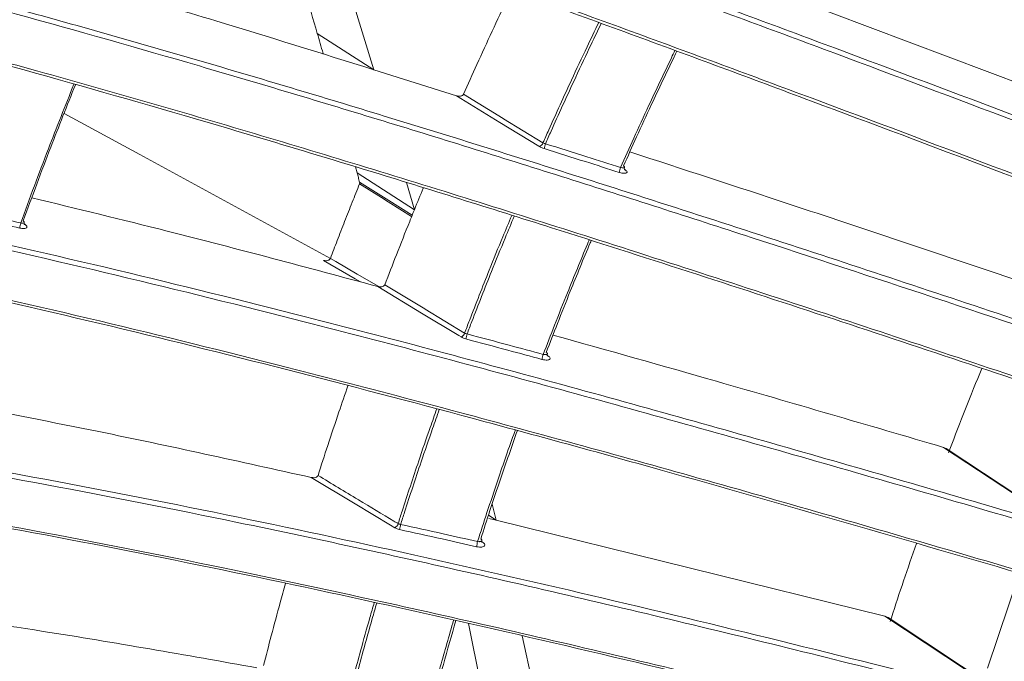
# Model space of a CAD drawing. Header units: millimetres. Extents: x 0 to 1118, y 0 to 864.
# Tile 219 of 256: x 236 to 248, y 644 to 652. Entities that reach past the tile are written whole.
import ezdxf

# ---------------------------------------------------------------- set-up
doc = ezdxf.new("R2010")
doc.units = ezdxf.units.MM

msp = doc.modelspace()

# ---------------------------------------------------------------- linework, layer by layer
at = {"color": 7, "linetype": 'Continuous', "lineweight": 15}
for p, q in [((240.1578, 651.7693), (239.6101, 653.5719)), ((249.1816, 651.2599), (244.4879, 653.0275)), ((241.1988, 651.4406), (240.1578, 651.7693)), ((239.9259, 650.5468), (239.9473, 650.4704)), ((240.6703, 650.0059), (240.5725, 650.3474)), ((247.3377, 647.0123), (247.3712, 646.9963)), ((241.6997, 646.0952), (241.6491, 646.2967)), ((241.6997, 646.0952), (241.609, 646.1165)), ((246.5998, 644.8867), (241.6997, 646.0952)), ((248.2968, 645.4269), (247.8932, 644.2326)), ((241.3506, 644.7936), (241.5043, 644.0388)), ((242.262, 643.5523), (242.0295, 644.6378))]:
    msp.add_line(p, q, dxfattribs=at)
at = {"color": 9, "linetype": 'Continuous', "lineweight": 0}
for p, q in [((239.4461, 652.2266), (240.1578, 651.7693)), ((243.3172, 650.5147), (243.3226, 650.5112)), ((239.9473, 650.4704), (240.6703, 650.0059)), ((235.7518, 649.828), (235.7604, 649.8224)), ((235.7604, 649.8224), (235.7575, 649.8222)), ((242.3435, 648.1726), (242.3527, 648.1666)), ((242.3527, 648.1666), (242.3465, 648.1665)), ((248.7496, 646.0823), (247.3377, 647.0123)), ((241.603, 646.1573), (241.6997, 646.0952)), ((241.5176, 645.8274), (241.5298, 645.8193)), ((248.012, 643.9538), (246.5998, 644.8867))]:
    msp.add_line(p, q, dxfattribs=at)
at = {"color": 9, "linetype": 'Continuous', "lineweight": 0, "flags": 128}
for points in [[(242.2449, 650.8023), (242.2371, 650.8071), (241.7483, 651.1053), (241.1988, 651.4406)], [(241.289, 651.4591), (241.7899, 651.1535), (241.7941, 651.1509), (242.2908, 650.8479)], [(240.6351, 649.9189), (240.3394, 650.1047), (240.2535, 650.1587), (239.9793, 650.3309)], [(239.9802, 650.3518), (240.0471, 650.3098), (240.3147, 650.1417), (240.642, 649.936)], [(239.9912, 649.0955), (239.9255, 649.1338), (239.5257, 649.3669)], [(239.6114, 649.3925), (239.6791, 649.3531), (239.9498, 649.1952), (240.2212, 649.037)], [(241.2586, 648.403), (241.2293, 648.4207), (240.7603, 648.7045), (240.2086, 649.0383)], [(240.2972, 649.0601), (240.8001, 648.7558), (240.8048, 648.753), (241.3031, 648.4515)], [(240.4226, 646.0011), (240.369, 646.0332), (239.9226, 646.3011), (239.3685, 646.6335)], [(241.5298, 645.8193), (241.5229, 645.8187), (241.5205, 645.8189)]]:
    msp.add_lwpolyline(points, dxfattribs=at)
at = {"color": 7, "linetype": 'Continuous', "lineweight": 15, "flags": 128}
for points in [[(236.2554, 651.2193), (237.2079, 650.7008), (239.6114, 649.3925)], [(248.7642, 646.0795), (248.3023, 646.3837), (247.3715, 646.9969)], [(248.029, 643.9515), (247.5664, 644.257), (246.6391, 644.8696)]]:
    msp.add_lwpolyline(points, dxfattribs=at)
at = {"color": 9, "linetype": 'Continuous', "lineweight": 0}
for centre, radius, start, end in [((242.2256, 650.8676), 0.0681, 286.51825, 343.2308), ((242.664, 650.7109), 0.3645, 159.78398, 169.77409), ((243.6745, 650.3894), 0.432, 160.00702, 168.42835), ((235.8826, 649.7796), 0.1839, 161.32261, 181.65715), ((241.2337, 648.4705), 0.072, 290.20657, 344.67615), ((241.7849, 648.3014), 0.4717, 162.79453, 170.66274), ((242.8607, 648.0099), 0.5928, 163.01528, 169.27118), ((240.3924, 646.0702), 0.0754, 293.59165, 346.2468), ((241.1297, 645.8822), 0.6527, 165.8191, 171.59298), ((242.3309, 645.6103), 0.891, 165.97811, 170.20492)]:
    msp.add_arc(centre, radius, start, end, dxfattribs=at)
at = {"color": 7, "linetype": 'Continuous', "lineweight": 15}
for points, knots in [([(251.2954, 651.7766), (249.8035, 652.4137), (247.5648, 653.3697), (244.5792, 654.6272), (242.267, 655.589), (239.8868, 656.562), (237.4321, 657.5408), (234.9912, 658.4821), (232.9925, 659.2165), (231.4487, 659.7548), (230.3186, 660.1318), (229.2283, 660.4747), (228.353, 660.7308), (227.8615, 660.8614), (227.6932, 660.9061)], [0, 0, 0, 0, 0.1818746, 0.2729296, 0.3639776, 0.4640034, 0.5640039, 0.6659037, 0.7677246, 0.8184448, 0.8691548, 0.9210695, 0.9729699, 1, 1, 1, 1]), ([(227.755, 660.9287), (227.9185, 660.8851), (228.5061, 660.7283), (229.6081, 660.4005), (231.0856, 659.9208), (232.8794, 659.2988), (234.9944, 658.5223), (237.4233, 657.5866), (239.8854, 656.604), (242.5281, 655.523), (245.3434, 654.3489), (248.3282, 653.0852), (250.3181, 652.2358), (251.3131, 651.811)], [0, 0, 0, 0, 0.0262858, 0.0945042, 0.1629834, 0.2313369, 0.3320312, 0.433073, 0.5343741, 0.6354227, 0.7569104, 0.878455, 1, 1, 1, 1]), ([(226.0007, 658.168), (226.2907, 658.1267), (226.8706, 658.0441), (227.8417, 657.8588), (228.8766, 657.6321), (230.1747, 657.3143), (231.7417, 656.8894), (233.5784, 656.3458), (235.8055, 655.6437), (238.4237, 654.7678), (241.1803, 653.7977), (243.7, 652.8836), (246.7417, 651.7581), (249.0216, 650.8942), (250.5427, 650.3178)], [0, 0, 0, 0, 0.0462822, 0.0925733, 0.1403265, 0.1880907, 0.2624662, 0.3370374, 0.4115325, 0.5282938, 0.6451162, 0.7337278, 0.8223467, 1, 1, 1, 1]), ([(250.5221, 650.2601), (249.0046, 650.8349), (246.7271, 651.6975), (243.6867, 652.8225), (241.2035, 653.7233), (238.5235, 654.6672), (235.9576, 655.5286), (233.7183, 656.2387), (231.8097, 656.8064), (230.2085, 657.2419), (228.9113, 657.5603), (227.8864, 657.7863), (226.9043, 657.9754), (226.3076, 658.0608), (226.0094, 658.1034)], [0, 0, 0, 0, 0.1774255, 0.266286, 0.3551386, 0.4675419, 0.5798941, 0.6572823, 0.7347521, 0.8120034, 0.8583397, 0.9046662, 0.9523382, 1, 1, 1, 1]), ([(250.2315, 649.6549), (248.7135, 650.2308), (246.4352, 651.095), (243.3933, 652.2207), (240.9179, 653.1184), (238.2549, 654.0556), (235.7127, 654.9082), (233.4945, 655.6112), (231.6037, 656.1735), (229.9912, 656.6125), (228.6567, 656.94), (227.5717, 657.1776), (226.535, 657.3734), (225.9107, 657.4575), (225.5985, 657.4995)], [0, 0, 0, 0, 0.1761708, 0.2644158, 0.3526531, 0.4632126, 0.5737228, 0.6498068, 0.7259698, 0.8019248, 0.850655, 0.8993731, 0.9496927, 1, 1, 1, 1]), ([(225.6601, 657.5239), (225.9599, 657.4834), (226.5596, 657.4023), (227.5745, 657.2118), (228.6619, 656.9747), (229.9938, 656.6478), (231.5685, 656.2196), (233.3836, 655.6816), (235.5832, 654.9878), (238.1685, 654.1231), (240.8992, 653.1625), (243.4056, 652.2536), (246.4461, 651.1285), (248.7252, 650.2643), (250.2458, 649.6877)], [0, 0, 0, 0, 0.0484266, 0.0968638, 0.1470313, 0.1972123, 0.2704065, 0.3437877, 0.4170952, 0.5318977, 0.6467587, 0.734953, 0.8231548, 1, 1, 1, 1]), ([(224.2349, 654.6069), (224.58, 654.6038), (225.2701, 654.5975), (226.5108, 654.4879), (227.9059, 654.299), (229.4479, 654.0265), (231.2486, 653.6516), (233.3085, 653.1626), (235.6175, 652.5543), (237.9494, 651.8918), (240.5395, 651.1154), (243.3817, 650.2238), (246.4716, 649.2179), (248.5281, 648.5303), (249.5563, 648.1865)], [0, 0, 0, 0, 0.0557008, 0.1114186, 0.1748498, 0.238502, 0.3020471, 0.3894397, 0.4770919, 0.5649208, 0.652555, 0.7683248, 0.8841654, 1, 1, 1, 1]), ([(249.5367, 648.1267), (247.9966, 648.6408), (245.6849, 649.4124), (242.5949, 650.4051), (240.2752, 651.1283), (237.9588, 651.8222), (235.639, 652.4809), (233.326, 653.0922), (231.3954, 653.5519), (229.8611, 653.8767), (228.6943, 654.0984), (227.5586, 654.2819), (226.4167, 654.4367), (225.2866, 654.5077), (224.5999, 654.5915), (224.2535, 654.5416), (224.2535, 654.5416)], [0, 0, 0, 0, 0.173718, 0.2607683, 0.3478104, 0.4347272, 0.5216256, 0.6100188, 0.6983601, 0.7454708, 0.7925733, 0.840696, 0.8888065, 0.9440273, 0.9999994, 1, 1, 1, 1]), ([(249.2807, 647.5208), (248.1352, 647.9042), (245.8443, 648.6709), (242.7759, 649.6643), (240.082, 650.505), (237.7667, 651.1985), (235.6275, 651.8056), (233.6711, 652.327), (231.8884, 652.7683), (230.1275, 653.1629), (228.5678, 653.4651), (227.2268, 653.6799), (226.0835, 653.8222), (224.9979, 653.9124), (224.354, 653.9172), (224.0321, 653.9196)], [0, 0, 0, 0, 0.1293997, 0.2587754, 0.3457921, 0.4328353, 0.5197995, 0.5878491, 0.6558828, 0.7254052, 0.794892, 0.8451933, 0.8954802, 0.9477464, 1, 1, 1, 1]), ([(224.0816, 653.9455), (224.0816, 653.9455), (224.3564, 653.8926), (225.0199, 653.9625), (226.0619, 653.8472), (227.2181, 653.7146), (228.5723, 653.4955), (230.1182, 653.1972), (231.8599, 652.808), (233.6523, 652.3654), (234.9012, 652.0326), (235.6594, 651.8244), (236.2736, 651.6546), (237.7992, 651.2217), (240.1591, 650.5172), (243.1002, 649.5948), (246.1466, 648.6042), (248.243, 647.9026), (249.2917, 647.5516)], [0, 0, 0, 0, 0.00000048, 0.05009952, 0.10020908, 0.15246946, 0.20474694, 0.27258211, 0.34044995, 0.41008752, 0.47974273, 0.483068, 0.49636942, 0.54958391, 0.65604527, 0.76281936, 0.88135309, 1, 1, 1, 1]), ([(238.9814, 653.7926), (239.032, 653.6243), (239.189, 653.102), (239.3423, 652.5802), (239.4461, 652.2266)], [0, 0, 0, 0, 0.322448, 1, 1, 1, 1]), ([(240.1578, 651.7693), (239.494, 651.9765), (238.4038, 652.3168), (237.3158, 652.6383), (236.8903, 652.7641)], [0, 0, 0, 0, 0.6089915, 1, 1, 1, 1]), ([(241.289, 651.4591), (241.3451, 651.5846), (241.4635, 651.8493), (241.6494, 652.2527), (241.7942, 652.5616), (241.8757, 652.7313), (241.8906, 652.7623)], [0, 0, 0, 0, 0.2883699, 0.6084031, 0.9284373, 1, 1, 1, 1]), ([(239.4461, 652.2266), (239.4707, 652.1423), (239.4961, 652.0553), (239.5213, 651.9684), (239.5221, 651.9656)], [0, 0, 0, 0, 0.9687266, 1, 1, 1, 1]), ([(243.9771, 652.002), (243.9659, 651.9789), (243.8569, 651.754), (243.6866, 651.394), (243.4749, 650.9353), (243.3597, 650.6787), (243.3052, 650.5571)], [0, 0, 0, 0, 0.0481198, 0.4681959, 0.7480481, 1, 1, 1, 1]), ([(236.3979, 651.5801), (236.293, 651.3176), (236.0645, 650.7462), (235.8538, 650.174), (235.7399, 649.8647)], [0, 0, 0, 0, 0.4594846, 1, 1, 1, 1]), ([(241.1988, 651.4406), (241.2123, 651.4375), (241.2332, 651.4327), (241.2601, 651.4366), (241.2759, 651.4436), (241.285, 651.4516), (241.2879, 651.4571), (241.289, 651.4591)], [0, 0, 0, 0, 0.410799, 0.6353124, 0.8043582, 0.9280963, 1, 1, 1, 1]), ([(223.7505, 651.0588), (224.2521, 651.0796), (225.183, 651.1182), (226.7401, 651.0341), (228.2909, 650.8825), (230.1132, 650.6329), (232.2024, 650.2733), (234.5494, 649.7953), (236.9191, 649.253), (239.5493, 648.601), (242.4331, 647.8367), (245.5653, 646.96), (247.6478, 646.3522), (248.689, 646.0483)], [0, 0, 0, 0, 0.0766774, 0.1422921, 0.2081457, 0.2738806, 0.3648081, 0.456029, 0.5474476, 0.6386451, 0.7590452, 0.8795282, 1, 1, 1, 1]), ([(248.6708, 645.9866), (247.6301, 646.2903), (245.5486, 646.8975), (242.418, 647.7736), (239.5365, 648.5373), (236.9091, 649.1888), (234.5428, 649.7304), (232.1992, 650.208), (230.1138, 650.5671), (228.2956, 650.8164), (226.7493, 650.9679), (225.1971, 651.0521), (224.2693, 651.0139), (223.7695, 650.9933)], [0, 0, 0, 0, 0.1205917, 0.24119458, 0.36171464, 0.45292387, 0.54435426, 0.63558672, 0.72652541, 0.79217823, 0.85794922, 0.92348155, 1, 1, 1, 1]), ([(248.201, 649.1395), (247.2656, 649.4533), (245.6618, 649.9916), (244.0548, 650.5157), (243.385, 650.7341)], [0, 0, 0, 0, 0.5831606, 1, 1, 1, 1]), ([(243.3187, 650.5402), (243.3191, 650.5415), (243.3202, 650.5444), (243.3157, 650.5504), (243.3087, 650.5548), (243.3052, 650.5571)], [0, 0, 0, 0, 0.26790617, 0.63341824, 1, 1, 1, 1]), ([(243.3206, 650.5065), (243.3205, 650.5066), (243.3202, 650.5068), (243.317, 650.513), (243.3145, 650.5254), (243.318, 650.5349), (243.3198, 650.5399)], [0, 0, 0, 0, 0.17031612, 0.38625556, 0.66952308, 1, 1, 1, 1]), ([(248.4514, 645.3824), (246.8915, 645.837), (244.5494, 646.5196), (241.4144, 647.3799), (239.0586, 647.9983), (236.7048, 648.5802), (234.3449, 649.1181), (231.9907, 649.598), (230.0296, 649.9349), (228.478, 650.1514), (227.3037, 650.2842), (226.1648, 650.3749), (224.9633, 650.4278), (224.213, 650.4034), (223.7918, 650.3897)], [0, 0, 0, 0, 0.1829306, 0.2746592, 0.3663788, 0.4579956, 0.5495914, 0.6429374, 0.7362239, 0.7854918, 0.8347505, 0.8851404, 0.9355174, 1, 1, 1, 1]), ([(223.8364, 650.415), (224.2563, 650.4284), (225.1082, 650.4555), (226.5552, 650.3799), (228.0937, 650.2313), (229.9058, 649.9852), (231.9879, 649.6288), (234.3309, 649.1532), (236.6971, 648.6129), (239.3247, 647.9625), (242.2065, 647.1993), (245.3373, 646.3232), (247.4187, 645.7151), (248.4594, 645.4111)], [0, 0, 0, 0, 0.06435034, 0.13056167, 0.19701379, 0.26334586, 0.35555339, 0.44806324, 0.54077585, 0.63326091, 0.75545406, 0.87773344, 1, 1, 1, 1]), ([(239.9473, 650.4704), (239.95, 650.4606), (239.9555, 650.441), (239.9636, 650.4117), (239.9719, 650.3819), (239.9774, 650.362), (239.9802, 650.3518)], [0, 0, 0, 0, 0.247706, 0.495398, 0.7431097, 1, 1, 1, 1]), ([(239.9793, 650.3309), (239.9482, 650.2538), (239.8848, 650.0961), (239.7908, 649.858), (239.6991, 649.6223), (239.6399, 649.4671), (239.6114, 649.3925)], [0, 0, 0, 0, 0.2467954, 0.5041635, 0.761533, 1, 1, 1, 1]), ([(239.9793, 650.3309), (239.9803, 650.3343), (239.9824, 650.3412), (239.9809, 650.3482), (239.9802, 650.3518)], [0, 0, 0, 0, 0.4950102, 1, 1, 1, 1]), ([(240.6703, 650.0059), (240.7072, 650.0966), (240.7446, 650.1885), (240.783, 650.2804), (240.7835, 650.2816)], [0, 0, 0, 0, 0.9863825, 1, 1, 1, 1]), ([(240.2086, 649.0383), (239.324, 649.2757), (237.8701, 649.6658), (236.4176, 650.0181), (235.8488, 650.156)], [0, 0, 0, 0, 0.608406, 1, 1, 1, 1]), ([(240.2972, 649.0601), (240.3458, 649.1863), (240.4483, 649.4525), (240.5737, 649.7677), (240.6504, 649.9567), (240.6703, 650.0059)], [0, 0, 0, 0, 0.4000371, 0.8439114, 1, 1, 1, 1]), ([(235.7528, 649.8461), (235.7533, 649.8475), (235.7544, 649.8509), (235.7502, 649.8575), (235.7434, 649.8623), (235.7399, 649.8647)], [0, 0, 0, 0, 0.2566332, 0.6282413, 1, 1, 1, 1]), ([(235.7554, 649.818), (235.7554, 649.818), (235.756, 649.8174), (235.7537, 649.8198), (235.751, 649.8288), (235.7504, 649.8401), (235.7533, 649.845), (235.7538, 649.8456)], [0, 0, 0, 0, 0.0043532, 0.2474108, 0.5614583, 0.9398411, 1, 1, 1, 1]), ([(242.898, 649.617), (242.8941, 649.6078), (242.8043, 649.3951), (242.6613, 649.0467), (242.4777, 648.5865), (242.3786, 648.3299), (242.332, 648.209)], [0, 0, 0, 0, 0.01976276, 0.45359488, 0.74261772, 1, 1, 1, 1]), ([(239.5257, 649.3669), (239.5369, 649.3649), (239.5564, 649.3615), (239.5821, 649.3665), (239.5987, 649.3752), (239.6077, 649.3843), (239.6105, 649.3904), (239.6114, 649.3925)], [0, 0, 0, 0, 0.34517, 0.6006912, 0.7825801, 0.9241455, 1, 1, 1, 1]), ([(240.2086, 649.0383), (240.2222, 649.0358), (240.2431, 649.0319), (240.2697, 649.0368), (240.2849, 649.0442), (240.2936, 649.0524), (240.2962, 649.058), (240.2972, 649.0601)], [0, 0, 0, 0, 0.4108064, 0.6333779, 0.8019478, 0.9254883, 1, 1, 1, 1]), ([(247.3377, 647.0123), (246.3852, 647.292), (244.7472, 647.7729), (243.1042, 648.234), (242.4166, 648.427)], [0, 0, 0, 0, 0.5814786, 1, 1, 1, 1]), ([(242.3449, 648.1905), (242.3454, 648.1919), (242.3466, 648.1954), (242.3423, 648.202), (242.3354, 648.2066), (242.332, 648.209)], [0, 0, 0, 0, 0.2630845, 0.6311712, 1, 1, 1, 1]), ([(242.3471, 648.1624), (242.3469, 648.1627), (242.3463, 648.1633), (242.3428, 648.1724), (242.3423, 648.1838), (242.3454, 648.1889), (242.3461, 648.19)], [0, 0, 0, 0, 0.2227958, 0.5360837, 0.9045288, 1, 1, 1, 1]), ([(247.8208, 648.0067), (247.6836, 647.6674), (247.5401, 647.3125), (247.4068, 646.9575), (247.401, 646.942)], [0, 0, 0, 0, 0.9563293, 1, 1, 1, 1]), ([(223.8411, 647.6716), (224.0138, 647.6865), (224.5212, 647.7303), (225.4153, 647.7644), (226.5401, 647.7607), (227.7182, 647.7124), (229.2797, 647.5998), (231.2362, 647.3861), (233.6046, 647.0406), (236.0135, 646.6207), (238.43, 646.1438), (240.8266, 645.6274), (243.9978, 644.8996), (246.3673, 644.307), (247.949, 643.9113)], [0, 0, 0, 0, 0.02605684, 0.07658017, 0.12711487, 0.17894658, 0.23078821, 0.32616656, 0.42160533, 0.51943616, 0.61729268, 0.71277215, 0.80826133, 1, 1, 1, 1]), ([(239.4552, 646.6584), (239.4959, 646.7848), (239.5817, 647.0513), (239.7077, 647.4283), (239.7948, 647.679), (239.8332, 647.7894)], [0, 0, 0, 0, 0.3352781, 0.7072109, 1, 1, 1, 1]), ([(247.9323, 643.848), (246.8809, 644.1121), (244.7778, 644.6403), (241.6117, 645.3874), (238.6951, 646.0237), (236.0338, 646.5504), (233.6356, 646.9712), (231.2602, 647.3179), (229.1586, 647.5469), (227.3407, 647.6704), (225.8065, 647.707), (224.6531, 647.674), (224.0311, 647.6205), (223.859, 647.6057)], [0, 0, 0, 0, 0.1277054, 0.2554274, 0.3830534, 0.4796945, 0.5765877, 0.6732578, 0.769594, 0.8377265, 0.9059845, 0.9739966, 1, 1, 1, 1]), ([(239.3685, 646.6335), (238.4763, 646.8316), (237.0076, 647.1576), (235.5393, 647.4387), (234.9629, 647.549)], [0, 0, 0, 0, 0.6074669, 1, 1, 1, 1]), ([(241.9676, 647.2235), (241.8973, 647.0237), (241.7791, 646.6879), (241.6268, 646.2328), (241.5444, 645.9774), (241.5059, 645.858)], [0, 0, 0, 0, 0.438792, 0.7376141, 1, 1, 1, 1]), ([(247.7515, 643.248), (246.1755, 643.6426), (243.8089, 644.2352), (240.6374, 644.9628), (238.2527, 645.476), (235.8694, 645.9458), (233.4782, 646.3631), (231.0911, 646.7122), (229.0828, 646.9303), (227.4725, 647.0437), (226.2298, 647.0891), (225.0203, 647.0884), (224.2669, 647.0383), (223.8903, 647.0133)], [0, 0, 0, 0, 0.1933416, 0.2903375, 0.3873233, 0.4841635, 0.5809803, 0.6797839, 0.7785207, 0.833155, 0.887777, 0.9438969, 1, 1, 1, 1]), ([(223.9293, 647.0375), (224.0273, 647.0452), (224.5779, 647.0887), (225.6448, 647.1218), (227.1725, 647.0873), (228.9853, 646.9666), (231.0841, 646.74), (233.4589, 646.3952), (235.8572, 645.9759), (238.5187, 645.4503), (241.4356, 644.8145), (244.6019, 644.0675), (246.705, 643.5387), (247.7564, 643.2743)], [0, 0, 0, 0, 0.0148591, 0.0834906, 0.1523705, 0.2211229, 0.3186217, 0.4164628, 0.5145318, 0.6123426, 0.7415015, 0.87076, 1, 1, 1, 1]), ([(239.3685, 646.6335), (239.3821, 646.6315), (239.4031, 646.6286), (239.4291, 646.6343), (239.4438, 646.6421), (239.452, 646.6506), (239.4543, 646.6562), (239.4552, 646.6584)], [0, 0, 0, 0, 0.4104728, 0.6310688, 0.7991224, 0.9225463, 1, 1, 1, 1]), ([(241.5184, 645.8382), (241.5189, 645.8397), (241.5202, 645.8436), (241.5161, 645.8507), (241.5093, 645.8556), (241.5059, 645.858)], [0, 0, 0, 0, 0.24624914, 0.62288709, 1, 1, 1, 1]), ([(241.5209, 645.8153), (241.5209, 645.8153), (241.5214, 645.8146), (241.5192, 645.8174), (241.5165, 645.8268), (241.5187, 645.8344), (241.5198, 645.8379)], [0, 0, 0, 0, 0.0014418, 0.3006538, 0.6751092, 1, 1, 1, 1]), ([(246.9965, 645.8009), (246.8887, 645.489), (246.7755, 645.1616), (246.6723, 644.8348), (246.6674, 644.8193)], [0, 0, 0, 0, 0.9526682, 1, 1, 1, 1]), ([(238.7688, 644.2647), (238.8011, 644.39), (238.8692, 644.6543), (238.962, 644.9989), (239.0242, 645.2184), (239.0469, 645.2984)], [0, 0, 0, 0, 0.3640094, 0.7679404, 1, 1, 1, 1]), ([(238.6842, 644.2369), (237.7862, 644.3961), (236.3032, 644.6591), (234.8197, 644.8701), (234.2345, 644.9533)], [0, 0, 0, 0, 0.6055023, 1, 1, 1, 1]), ([(241.1923, 644.8299), (241.1393, 644.6456), (241.0473, 644.3261), (240.9289, 643.8878), (240.8634, 643.6337), (240.8327, 643.5147)], [0, 0, 0, 0, 0.4197559, 0.7280639, 1, 1, 1, 1]), ([(246.5998, 644.8867), (246.6137, 644.8828), (246.628, 644.8788), (246.6388, 644.8697), (246.639, 644.8695)], [0, 0, 0, 0, 0.9807502, 1, 1, 1, 1])]:
    msp.add_open_spline(points, degree=3, knots=knots, dxfattribs=at)
at = {"color": 9, "linetype": 'Continuous', "lineweight": 0}
for points, knots in [([(242.2908, 650.8479), (242.3149, 650.9021), (242.4322, 651.1659), (242.6162, 651.5689), (242.8274, 652.0196), (242.9436, 652.2608), (242.9928, 652.363)], [0, 0, 0, 0, 0.1070332, 0.5211875, 0.7970961, 1, 1, 1, 1]), ([(243.0241, 652.3517), (242.9741, 652.2478), (242.8571, 652.0051), (242.6452, 651.5529), (242.462, 651.1517), (242.3454, 650.8895), (242.322, 650.8369)], [0, 0, 0, 0, 0.20617, 0.4819977, 0.8960304, 1, 1, 1, 1]), ([(243.2685, 650.5371), (243.3238, 650.6606), (243.4398, 650.9194), (243.6526, 651.3807), (243.8265, 651.7483), (243.939, 651.9806), (243.9536, 652.0107)], [0, 0, 0, 0, 0.250799, 0.5258285, 0.938668, 1, 1, 1, 1]), ([(235.7084, 649.8385), (235.8229, 650.1498), (236.0373, 650.7326), (236.27, 651.3145), (236.3784, 651.5856)], [0, 0, 0, 0, 0.5341372, 1, 1, 1, 1]), ([(242.2449, 650.8023), (242.2451, 650.8022), (242.2535, 650.7971), (242.2727, 650.787), (242.2944, 650.7794), (242.3053, 650.7756)], [0, 0, 0, 0, 0.0126324, 0.5016606, 1, 1, 1, 1]), ([(242.2908, 650.8479), (242.2954, 650.8457), (242.3048, 650.8414), (242.3162, 650.8384), (242.322, 650.8369)], [0, 0, 0, 0, 0.5010686, 1, 1, 1, 1]), ([(243.2513, 650.4761), (243.1097, 650.5211), (242.7944, 650.6214), (242.479, 650.7209), (242.3053, 650.7756)], [0, 0, 0, 0, 0.4490567, 1, 1, 1, 1]), ([(242.322, 650.8369), (242.4958, 650.7821), (242.8113, 650.6826), (243.1268, 650.5822), (243.2685, 650.5371)], [0, 0, 0, 0, 0.5509515, 1, 1, 1, 1]), ([(243.3226, 650.5112), (243.3294, 650.5062), (243.343, 650.4962), (243.3515, 650.4825), (243.3497, 650.4717), (243.3371, 650.4651), (243.3154, 650.4632), (243.2868, 650.4665), (243.2642, 650.472), (243.2524, 650.4757), (243.2513, 650.4761)], [0, 0, 0, 0, 0.1407783, 0.2815939, 0.4220821, 0.5624241, 0.7029189, 0.8438288, 0.9852034, 1, 1, 1, 1]), ([(243.2685, 650.5371), (243.2746, 650.5359), (243.2863, 650.5336), (243.3017, 650.5331), (243.3126, 650.5349), (243.3184, 650.5374), (243.3186, 650.5397), (243.3187, 650.5402)], [0, 0, 0, 0, 0.2547634, 0.484396, 0.7125771, 0.9398076, 1, 1, 1, 1]), ([(234.8732, 650.025), (235.0251, 649.9915), (235.3033, 649.9302), (235.5819, 649.8671), (235.7084, 649.8385)], [0, 0, 0, 0, 0.5461314, 1, 1, 1, 1]), ([(235.6988, 649.7743), (235.5725, 649.8029), (235.2942, 649.8659), (235.0164, 649.9272), (234.8646, 649.9606)], [0, 0, 0, 0, 0.4538828, 1, 1, 1, 1]), ([(241.3031, 648.4515), (241.3235, 648.505), (241.4245, 648.7692), (241.5838, 649.1736), (241.7628, 649.6145), (241.8593, 649.8446), (241.897, 649.9347)], [0, 0, 0, 0, 0.10803852, 0.53387362, 0.81757303, 1, 1, 1, 1]), ([(241.9287, 649.9248), (241.8902, 649.833), (241.793, 649.6012), (241.6134, 649.1587), (241.4546, 648.7558), (241.3542, 648.4931), (241.3343, 648.441)], [0, 0, 0, 0, 0.1858668, 0.4692948, 0.8947232, 1, 1, 1, 1]), ([(235.7604, 649.8224), (235.7672, 649.8173), (235.7808, 649.8072), (235.7891, 649.7924), (235.7869, 649.7802), (235.7738, 649.7717), (235.7515, 649.768), (235.7251, 649.7691), (235.7066, 649.7728), (235.6988, 649.7743)], [0, 0, 0, 0, 0.1485697, 0.2971731, 0.4456922, 0.5942395, 0.742926, 0.891854, 1, 1, 1, 1]), ([(235.7084, 649.8385), (235.7123, 649.8379), (235.7217, 649.8366), (235.7353, 649.8367), (235.7464, 649.8393), (235.7524, 649.8427), (235.7527, 649.8454), (235.7528, 649.8461)], [0, 0, 0, 0, 0.1804686, 0.4288857, 0.6766135, 0.9237151, 1, 1, 1, 1]), ([(242.2937, 648.1831), (242.3411, 648.3061), (242.441, 648.5651), (242.6257, 649.0281), (242.7724, 649.3858), (242.8659, 649.6073), (242.8734, 649.625)], [0, 0, 0, 0, 0.25564422, 0.53851243, 0.96310796, 1, 1, 1, 1]), ([(241.2586, 648.403), (241.2588, 648.4029), (241.2671, 648.3979), (241.2864, 648.3881), (241.3084, 648.3814), (241.3194, 648.378)], [0, 0, 0, 0, 0.0126413, 0.5012109, 1, 1, 1, 1]), ([(241.3031, 648.4515), (241.3078, 648.4493), (241.3171, 648.4449), (241.3286, 648.4423), (241.3343, 648.441)], [0, 0, 0, 0, 0.5006056, 1, 1, 1, 1]), ([(242.2782, 648.1203), (242.1349, 648.1591), (241.8154, 648.2456), (241.4957, 648.3309), (241.3194, 648.378)], [0, 0, 0, 0, 0.4484839, 1, 1, 1, 1]), ([(241.3343, 648.441), (241.5107, 648.3939), (241.8306, 648.3085), (242.1503, 648.2219), (242.2937, 648.1831)], [0, 0, 0, 0, 0.5515239, 1, 1, 1, 1]), ([(242.3527, 648.1666), (242.3595, 648.1615), (242.3731, 648.1513), (242.3813, 648.1365), (242.379, 648.124), (242.3659, 648.1153), (242.3435, 648.1113), (242.3143, 648.1124), (242.2913, 648.1168), (242.2793, 648.12), (242.2782, 648.1203)], [0, 0, 0, 0, 0.1406878, 0.2813392, 0.4218171, 0.5622396, 0.7028526, 0.8438367, 0.9851823, 1, 1, 1, 1]), ([(242.2937, 648.1831), (242.2999, 648.1821), (242.3117, 648.1803), (242.3273, 648.1808), (242.3384, 648.1837), (242.3445, 648.1872), (242.3448, 648.1899), (242.3449, 648.1905)], [0, 0, 0, 0, 0.2532761, 0.4818519, 0.709263, 0.9357655, 1, 1, 1, 1]), ([(240.4657, 646.0523), (240.4823, 646.1046), (240.5662, 646.3679), (240.6999, 646.7719), (240.8468, 647.201), (240.9244, 647.419), (240.9519, 647.4964)], [0, 0, 0, 0, 0.108724, 0.5471722, 0.8392797, 1, 1, 1, 1]), ([(240.9838, 647.488), (240.9556, 647.4088), (240.8774, 647.189), (240.7299, 646.7582), (240.5967, 646.3555), (240.5132, 646.0934), (240.4969, 646.0421)], [0, 0, 0, 0, 0.1643619, 0.4559728, 0.8936751, 1, 1, 1, 1]), ([(241.4664, 645.8262), (241.5056, 645.9479), (241.5887, 646.2059), (241.7439, 646.6686), (241.864, 647.015), (241.9394, 647.2252), (241.9414, 647.2307)], [0, 0, 0, 0, 0.260046, 0.5512148, 0.9882525, 1, 1, 1, 1]), ([(239.4552, 646.6584), (239.6236, 646.5574), (239.7938, 646.4554), (240.1127, 646.264), (240.2811, 646.163), (240.4478, 646.063), (240.4657, 646.0523)], [0, 0, 0, 0, 0.49999987, 0.50512872, 0.94700526, 1, 1, 1, 1]), ([(240.4657, 646.0523), (240.4703, 646.05), (240.4796, 646.0456), (240.4911, 646.0433), (240.4969, 646.0421)], [0, 0, 0, 0, 0.500351, 1, 1, 1, 1]), ([(240.4969, 646.0421), (240.6753, 646.0028), (240.9986, 645.9315), (241.3217, 645.8588), (241.4664, 645.8262)], [0, 0, 0, 0, 0.5521046, 1, 1, 1, 1]), ([(240.4226, 646.0011), (240.4228, 646.001), (240.4312, 645.996), (240.4506, 645.9865), (240.4728, 645.9806), (240.484, 645.9777)], [0, 0, 0, 0, 0.0131794, 0.5008176, 1, 1, 1, 1]), ([(241.4529, 645.7619), (241.3083, 645.7945), (240.9854, 645.8671), (240.6623, 645.9383), (240.484, 645.9777)], [0, 0, 0, 0, 0.4479018, 1, 1, 1, 1]), ([(241.5298, 645.8193), (241.5366, 645.8142), (241.5502, 645.8038), (241.5582, 645.7878), (241.5556, 645.7737), (241.542, 645.7629), (241.5191, 645.7568), (241.4894, 645.7559), (241.4661, 645.759), (241.454, 645.7617), (241.4529, 645.7619)], [0, 0, 0, 0, 0.1405762, 0.2811927, 0.4216989, 0.5622652, 0.7030542, 0.8441476, 0.9854748, 1, 1, 1, 1]), ([(241.4664, 645.8262), (241.4727, 645.8255), (241.4845, 645.8241), (241.5003, 645.8257), (241.5117, 645.8296), (241.518, 645.8341), (241.5183, 645.8373), (241.5184, 645.8382)], [0, 0, 0, 0, 0.24885884, 0.47434663, 0.69895489, 0.9226993, 1, 1, 1, 1]), ([(239.7838, 643.6611), (239.7973, 643.7144), (239.8641, 643.9769), (239.9714, 644.3794), (240.0863, 644.7921), (240.1456, 644.9953), (240.1641, 645.0587)], [0, 0, 0, 0, 0.1146669, 0.56449, 0.8641801, 1, 1, 1, 1]), ([(240.1962, 645.0518), (240.1772, 644.9865), (240.1173, 644.7814), (240.0019, 644.3669), (239.8949, 643.9655), (239.8283, 643.7039), (239.815, 643.6514)], [0, 0, 0, 0, 0.1396993, 0.4386368, 0.8873292, 1, 1, 1, 1]), ([(240.7924, 643.4771), (240.8237, 643.5987), (240.8899, 643.8555), (241.0122, 644.3085), (241.1077, 644.6402), (241.1641, 644.8363)], [0, 0, 0, 0, 0.26877611, 0.56773456, 1, 1, 1, 1]), ([(223.9648, 644.4154), (224.2886, 644.4523), (224.9361, 644.526), (226.3184, 644.6071), (228.1554, 644.6205), (230.4655, 644.509), (232.8591, 644.2936), (235.2948, 643.995), (237.7374, 643.6309), (240.158, 643.2196), (243.3588, 642.6238), (245.7483, 642.1201), (247.3436, 641.7839)], [0, 0, 0, 0, 0.0477656, 0.0955393, 0.1930116, 0.2930193, 0.3930934, 0.4958286, 0.5985921, 0.6987149, 0.7988479, 1, 1, 1, 1]), ([(247.3286, 641.7193), (245.7407, 642.0539), (243.3559, 642.5564), (240.1571, 643.1521), (237.7515, 643.5609), (235.3471, 643.92), (232.934, 644.2183), (230.5238, 644.4386), (228.1944, 644.5527), (226.3502, 644.5404), (224.9702, 644.4613), (224.3116, 644.3866), (223.9824, 644.3493)], [0, 0, 0, 0, 0.2004999, 0.301118, 0.4017252, 0.5020692, 0.6023878, 0.7048627, 0.807265, 0.9027217, 0.9513652, 1, 1, 1, 1])]:
    msp.add_open_spline(points, degree=3, knots=knots, dxfattribs=at)

doc.saveas('drawing.dxf')
